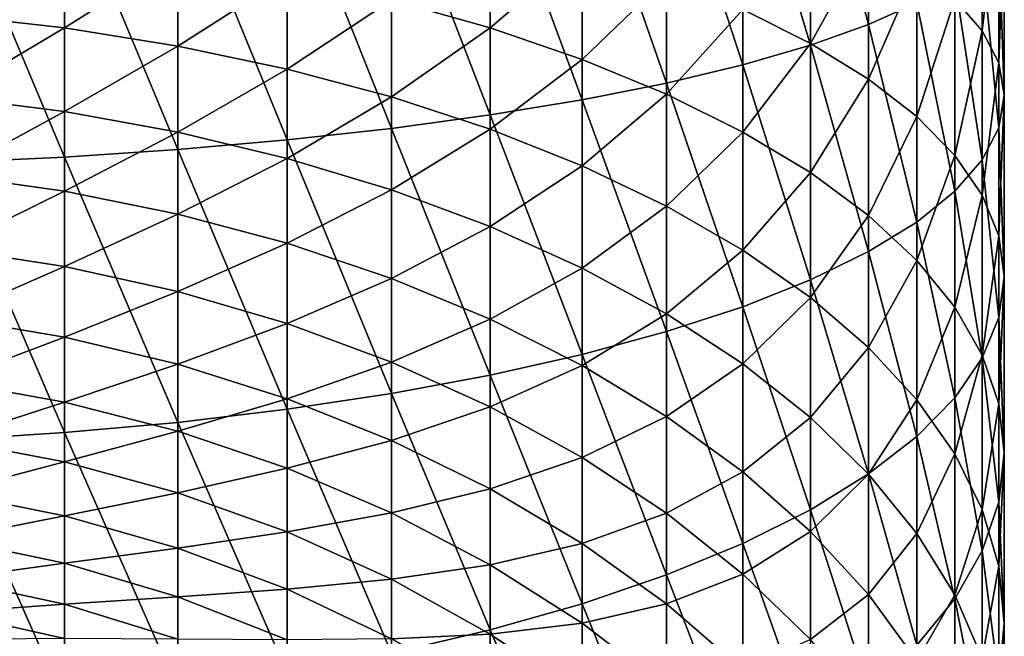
# Model space of a CAD drawing. Header units: metres. Extents: x -25 to 70, y -235 to 25.
# Tile 13 of 89: x 3.65 to 15.25, y -202.37 to -195.1. Entities that reach past the tile are written whole.
import ezdxf

# ---------------------------------------------------------------- set-up
doc = ezdxf.new("R2010")
doc.units = ezdxf.units.M
doc.layers.add('solid_10481012', color=7, linetype='CONTINUOUS')

msp = doc.modelspace()

# ---------------------------------------------------------------- linework, layer by layer
at = {"layer": 'solid_10481012'}
for points in [[(13.651021, -195.153107, 351.678284), (13.651078, -192.434769, 352.123505), (12.96569, -192.588058, 353.344513)], [(13.651021, -195.153107, 351.678284), (14.22005, -194.8974, 350.415344), (13.651078, -192.434769, 352.123505)], [(12.965635, -195.397308, 352.88443), (12.96569, -192.588058, 353.344513), (12.169654, -192.732819, 354.497528)], [(12.965635, -195.397308, 352.88443), (13.651021, -195.153107, 351.678284), (12.96569, -192.588058, 353.344513)], [(12.169629, -195.627899, 354.023407), (12.169654, -192.732819, 354.497528), (11.26987, -192.867813, 355.572815)], [(12.169629, -195.627899, 354.023407), (12.965635, -195.397308, 352.88443), (12.169654, -192.732819, 354.497528)], [(11.269862, -195.842957, 355.085541), (11.26987, -192.867813, 355.572815), (10.273752, -192.991867, 356.560974)], [(11.269862, -195.842957, 355.085541), (12.169629, -195.627899, 354.023407), (11.26987, -192.867813, 355.572815)], [(10.273724, -196.040573, 356.061646), (10.273752, -192.991867, 356.560974), (9.190069, -193.103958, 357.453857)], [(10.273724, -196.040573, 356.061646), (11.269862, -195.842957, 355.085541), (10.273752, -192.991867, 356.560974)], [(9.190018, -196.219147, 356.943634), (9.190069, -193.103958, 357.453857), (8.027981, -193.203125, 358.243713)], [(9.190018, -196.219147, 356.943634), (10.273724, -196.040573, 356.061646), (9.190069, -193.103958, 357.453857)], [(6.797469, -196.513153, 358.395782), (6.797476, -193.288513, 358.923889), (5.508943, -193.35939, 359.488373)], [(6.797469, -196.513153, 358.395782), (8.027942, -196.377121, 357.723877), (6.797476, -193.288513, 358.923889)], [(8.027942, -196.377121, 357.723877), (8.027981, -193.203125, 358.243713), (6.797476, -193.288513, 358.923889)], [(8.027942, -196.377121, 357.723877), (9.190018, -196.219147, 356.943634), (8.027981, -193.203125, 358.243713)], [(14.990118, -195.227112, 341.791229), (14.667705, -194.855255, 340.471466), (14.990161, -193.248169, 342.269623)], [(14.990118, -195.227112, 341.791229), (14.990161, -193.248169, 342.269623), (15.184786, -193.524994, 343.636932)], [(4.173345, -196.714859, 359.391968), (4.173343, -193.415131, 359.932434), (2.802165, -193.455307, 360.252441)], [(5.508951, -196.626053, 358.953369), (5.508943, -193.35939, 359.488373), (4.173343, -193.415131, 359.932434)], [(4.173345, -196.714859, 359.391968), (5.508951, -196.626053, 358.953369), (4.173343, -193.415131, 359.932434)], [(5.508951, -196.626053, 358.953369), (6.797469, -196.513153, 358.395782), (5.508943, -193.35939, 359.488373)], [(2.802157, -196.778854, 359.708069), (4.173345, -196.714859, 359.391968), (2.802165, -193.455307, 360.252441)], [(15.184726, -195.605453, 343.133972), (14.990118, -195.227112, 341.791229), (15.184786, -193.524994, 343.636932)], [(15.184726, -195.605453, 343.133972), (15.184786, -193.524994, 343.636932), (15.249749, -193.80423, 345.016052)], [(12.965504, -195.375183, 336.256256), (12.169568, -194.977234, 335.164429), (12.965573, -193.80986, 336.76123)], [(12.965504, -195.375183, 336.256256), (12.965573, -193.80986, 336.76123), (13.650956, -194.1436, 337.94574)], [(15.249682, -195.987061, 344.488342), (15.184726, -195.605453, 343.133972), (15.249749, -193.80423, 345.016052)], [(15.249682, -195.987061, 344.488342), (15.249749, -193.80423, 345.016052), (15.184786, -194.08345, 346.395203)], [(9.189822, -195.193069, 331.861572), (8.027791, -194.86525, 331.136047), (9.189893, -193.95697, 332.365173)], [(9.189822, -195.193069, 331.861572), (9.189893, -193.95697, 332.365173), (10.273656, -194.265121, 333.210602)], [(15.184726, -196.368668, 345.842743), (15.184786, -194.08345, 346.395203), (14.990161, -194.360291, 347.762512)], [(15.184726, -196.368668, 345.842743), (15.249682, -195.987061, 344.488342), (15.184786, -194.08345, 346.395203)], [(4.173352, -195.192047, 329.073822), (2.802115, -195.037659, 328.790741), (4.17335, -194.16449, 329.585175)], [(4.173352, -195.192047, 329.073822), (4.17335, -194.16449, 329.585175), (5.508984, -194.348679, 329.992798)], [(13.650884, -195.7966, 337.412476), (12.965504, -195.375183, 336.256256), (13.650956, -194.1436, 337.94574)], [(13.650884, -195.7966, 337.412476), (13.650956, -194.1436, 337.94574), (14.220007, -194.493073, 339.186005)], [(5.508996, -195.406189, 329.466492), (4.173352, -195.192047, 329.073822), (5.508984, -194.348679, 329.992798)], [(5.508996, -195.406189, 329.466492), (5.508984, -194.348679, 329.992798), (6.797441, -194.582916, 330.5112)], [(10.273618, -195.563583, 332.681549), (9.189822, -195.193069, 331.861572), (10.273656, -194.265121, 333.210602)], [(10.273618, -195.563583, 332.681549), (10.273656, -194.265121, 333.210602), (11.269843, -194.60614, 334.14624)], [(14.990118, -196.747009, 347.185486), (14.990161, -194.360291, 347.762512), (14.667735, -194.63237, 349.106384)], [(14.990118, -196.747009, 347.185486), (15.184726, -196.368668, 345.842743), (14.990161, -194.360291, 347.762512)], [(6.79743, -195.678543, 329.965912), (5.508996, -195.406189, 329.466492), (6.797441, -194.582916, 330.5112)], [(6.79743, -195.678543, 329.965912), (6.797441, -194.582916, 330.5112), (8.027791, -194.86525, 331.136047)], [(14.21996, -196.237869, 338.623138), (13.650884, -195.7966, 337.412476), (14.220007, -194.493073, 339.186005)], [(14.21996, -196.237869, 338.623138), (14.220007, -194.493073, 339.186005), (14.667705, -194.855255, 340.471466)], [(11.269832, -195.973618, 333.58902), (10.273618, -195.563583, 332.681549), (11.269843, -194.60614, 334.14624)], [(11.269832, -195.973618, 333.58902), (11.269843, -194.60614, 334.14624), (12.169568, -194.977234, 335.164429)], [(14.667705, -197.118851, 348.505249), (14.667735, -194.63237, 349.106384), (14.22005, -194.8974, 350.415344)], [(14.667705, -197.118851, 348.505249), (14.990118, -196.747009, 347.185486), (14.667735, -194.63237, 349.106384)], [(8.027734, -196.006836, 330.567902), (6.79743, -195.678543, 329.965912), (8.027791, -194.86525, 331.136047)], [(8.027734, -196.006836, 330.567902), (8.027791, -194.86525, 331.136047), (9.189822, -195.193069, 331.861572)], [(14.220007, -197.481049, 349.79071), (14.22005, -194.8974, 350.415344), (13.651021, -195.153107, 351.678284)], [(14.66767, -196.69519, 339.877899), (14.21996, -196.237869, 338.623138), (14.667705, -194.855255, 340.471466)], [(14.220007, -197.481049, 349.79071), (14.667705, -197.118851, 348.505249), (14.22005, -194.8974, 350.415344)], [(14.66767, -196.69519, 339.877899), (14.667705, -194.855255, 340.471466), (14.990118, -195.227112, 341.791229)], [(2.802103, -196.003357, 328.216309), (2.802115, -195.037659, 328.790741), (4.173352, -195.192047, 329.073822)], [(12.169534, -196.419846, 334.576569), (11.269832, -195.973618, 333.58902), (12.169568, -194.977234, 335.164429)], [(12.169534, -196.419846, 334.576569), (12.169568, -194.977234, 335.164429), (12.965504, -195.375183, 336.256256)], [(13.650956, -197.830505, 351.030975), (13.651021, -195.153107, 351.678284), (12.965635, -195.397308, 352.88443)], [(13.650956, -197.830505, 351.030975), (14.220007, -197.481049, 349.79071), (13.651021, -195.153107, 351.678284)], [(4.173354, -196.178482, 328.487061), (2.802103, -196.003357, 328.216309), (4.173352, -195.192047, 329.073822)], [(4.173354, -196.178482, 328.487061), (4.173352, -195.192047, 329.073822), (5.508996, -195.406189, 329.466492)], [(9.189749, -196.388031, 331.266876), (8.027734, -196.006836, 330.567902), (9.189822, -195.193069, 331.861572)], [(9.189749, -196.388031, 331.266876), (9.189822, -195.193069, 331.861572), (10.273618, -195.563583, 332.681549)], [(14.99007, -197.164719, 341.166107), (14.66767, -196.69519, 339.877899), (14.990118, -195.227112, 341.791229)], [(14.99007, -197.164719, 341.166107), (14.990118, -195.227112, 341.791229), (15.184726, -195.605453, 343.133972)], [(12.96543, -196.898361, 335.63559), (12.169534, -196.419846, 334.576569), (12.965504, -195.375183, 336.256256)], [(12.965573, -198.164261, 352.215485), (12.965635, -195.397308, 352.88443), (12.169629, -195.627899, 354.023407)], [(12.96543, -196.898361, 335.63559), (12.965504, -195.375183, 336.256256), (13.650884, -195.7966, 337.412476)], [(12.965573, -198.164261, 352.215485), (13.650956, -197.830505, 351.030975), (12.965635, -195.397308, 352.88443)], [(5.509009, -196.421371, 328.862549), (4.173354, -196.178482, 328.487061), (5.508996, -195.406189, 329.466492)], [(5.509009, -196.421371, 328.862549), (5.508996, -195.406189, 329.466492), (6.79743, -195.678543, 329.965912)], [(10.273577, -196.818832, 332.056854), (9.189749, -196.388031, 331.266876), (10.273618, -195.563583, 332.681549)], [(10.273577, -196.818832, 332.056854), (10.273618, -195.563583, 332.681549), (11.269832, -195.973618, 333.58902)], [(12.1696, -198.479416, 353.334015), (12.169629, -195.627899, 354.023407), (11.269862, -195.842957, 355.085541)], [(12.1696, -198.479416, 353.334015), (12.965573, -198.164261, 352.215485), (12.169629, -195.627899, 354.023407)], [(15.184659, -197.642441, 342.476807), (14.99007, -197.164719, 341.166107), (15.184726, -195.605453, 343.133972)], [(15.184659, -197.642441, 342.476807), (15.184726, -195.605453, 343.133972), (15.249682, -195.987061, 344.488342)], [(6.797419, -196.730301, 329.340179), (5.509009, -196.421371, 328.862549), (6.79743, -195.678543, 329.965912)], [(6.797419, -196.730301, 329.340179), (6.79743, -195.678543, 329.965912), (8.027734, -196.006836, 330.567902)], [(11.269853, -198.773315, 354.377106), (11.269862, -195.842957, 355.085541), (10.273724, -196.040573, 356.061646)], [(11.269853, -198.773315, 354.377106), (12.1696, -198.479416, 353.334015), (11.269862, -195.842957, 355.085541)], [(13.650806, -197.40509, 336.75705), (12.96543, -196.898361, 335.63559), (13.650884, -195.7966, 337.412476)], [(13.650806, -197.40509, 336.75705), (13.650884, -195.7966, 337.412476), (14.21996, -196.237869, 338.623138)], [(11.26982, -197.295593, 332.931091), (10.273577, -196.818832, 332.056854), (11.269832, -195.973618, 333.58902)], [(11.26982, -197.295593, 332.931091), (11.269832, -195.973618, 333.58902), (12.169534, -196.419846, 334.576569)], [(2.802091, -196.923401, 327.571259), (2.802103, -196.003357, 328.216309), (4.173354, -196.178482, 328.487061)], [(8.027675, -197.102737, 329.915955), (6.797419, -196.730301, 329.340179), (8.027734, -196.006836, 330.567902)], [(8.027675, -197.102737, 329.915955), (8.027734, -196.006836, 330.567902), (9.189749, -196.388031, 331.266876)], [(10.273691, -199.043396, 355.335663), (10.273724, -196.040573, 356.061646), (9.190018, -196.219147, 356.943634)], [(10.273691, -199.043396, 355.335663), (11.269853, -198.773315, 354.377106), (10.273724, -196.040573, 356.061646)], [(15.249608, -198.124298, 343.798828), (15.184659, -197.642441, 342.476807), (15.249682, -195.987061, 344.488342)], [(15.249608, -198.124298, 343.798828), (15.249682, -195.987061, 344.488342), (15.184726, -196.368668, 345.842743)], [(4.173356, -197.118271, 327.828125), (2.802091, -196.923401, 327.571259), (4.173354, -196.178482, 328.487061)], [(4.173356, -197.118271, 327.828125), (4.173354, -196.178482, 328.487061), (5.509009, -196.421371, 328.862549)], [(9.189959, -199.287445, 356.201782), (9.190018, -196.219147, 356.943634), (8.027942, -196.377121, 357.723877)], [(9.189959, -199.287445, 356.201782), (10.273691, -199.043396, 355.335663), (9.190018, -196.219147, 356.943634)], [(14.21991, -197.935669, 337.931335), (13.650806, -197.40509, 336.75705), (14.21996, -196.237869, 338.623138)], [(14.21991, -197.935669, 337.931335), (14.21996, -196.237869, 338.623138), (14.66767, -196.69519, 339.877899)], [(5.509021, -197.388519, 328.184357), (4.173356, -197.118271, 327.828125), (5.509009, -196.421371, 328.862549)], [(5.509021, -197.388519, 328.184357), (5.509009, -196.421371, 328.862549), (6.797419, -196.730301, 329.340179)], [(8.027896, -199.503342, 356.968048), (8.027942, -196.377121, 357.723877), (6.797469, -196.513153, 358.395782)], [(9.189672, -197.535156, 330.584503), (8.027675, -197.102737, 329.915955), (9.189749, -196.388031, 331.266876)], [(8.027896, -199.503342, 356.968048), (9.189959, -199.287445, 356.201782), (8.027942, -196.377121, 357.723877)], [(9.189672, -197.535156, 330.584503), (9.189749, -196.388031, 331.266876), (10.273577, -196.818832, 332.056854)], [(12.169498, -197.814438, 333.882477), (11.26982, -197.295593, 332.931091), (12.169534, -196.419846, 334.576569)], [(12.169498, -197.814438, 333.882477), (12.169534, -196.419846, 334.576569), (12.96543, -196.898361, 335.63559)], [(15.184659, -198.606155, 345.12088), (15.184726, -196.368668, 345.842743), (14.990118, -196.747009, 347.185486)], [(15.184659, -198.606155, 345.12088), (15.249608, -198.124298, 343.798828), (15.184726, -196.368668, 345.842743)], [(6.79746, -199.68927, 357.62793), (6.797469, -196.513153, 358.395782), (5.508951, -196.626053, 358.953369)], [(6.79746, -199.68927, 357.62793), (8.027896, -199.503342, 356.968048), (6.797469, -196.513153, 358.395782)], [(5.508961, -199.843552, 358.175507), (5.508951, -196.626053, 358.953369), (4.173345, -196.714859, 359.391968)], [(5.508961, -199.843552, 358.175507), (6.79746, -199.68927, 357.62793), (5.508951, -196.626053, 358.953369)], [(2.802148, -200.052353, 358.916595), (4.173346, -199.964905, 358.606171), (2.802157, -196.778854, 359.708069)], [(4.173346, -199.964905, 358.606171), (4.173345, -196.714859, 359.391968), (2.802157, -196.778854, 359.708069)], [(4.173346, -199.964905, 358.606171), (5.508961, -199.843552, 358.175507), (4.173345, -196.714859, 359.391968)], [(6.797408, -197.732315, 328.637512), (5.509021, -197.388519, 328.184357), (6.797419, -196.730301, 329.340179)], [(6.797408, -197.732315, 328.637512), (6.797419, -196.730301, 329.340179), (8.027675, -197.102737, 329.915955)], [(14.667634, -198.48558, 339.148346), (14.21991, -197.935669, 337.931335), (14.66767, -196.69519, 339.877899)], [(14.667634, -198.48558, 339.148346), (14.66767, -196.69519, 339.877899), (14.99007, -197.164719, 341.166107)], [(14.99007, -199.083878, 346.43158), (14.990118, -196.747009, 347.185486), (14.667705, -197.118851, 348.505249)], [(14.99007, -199.083878, 346.43158), (15.184659, -198.606155, 345.12088), (14.990118, -196.747009, 347.185486)], [(10.273536, -198.023849, 331.339996), (9.189672, -197.535156, 330.584503), (10.273577, -196.818832, 332.056854)], [(10.273536, -198.023849, 331.339996), (10.273577, -196.818832, 332.056854), (11.26982, -197.295593, 332.931091)], [(12.965352, -198.370834, 334.90274), (12.169498, -197.814438, 333.882477), (12.96543, -196.898361, 335.63559)], [(12.965352, -198.370834, 334.90274), (12.96543, -196.898361, 335.63559), (13.650806, -197.40509, 336.75705)], [(2.802079, -197.792618, 326.859161), (2.802091, -196.923401, 327.571259), (4.173356, -197.118271, 327.828125)], [(4.173358, -198.006149, 327.100739), (2.802079, -197.792618, 326.859161), (4.173356, -197.118271, 327.828125)], [(4.173358, -198.006149, 327.100739), (4.173356, -197.118271, 327.828125), (5.509021, -197.388519, 328.184357)], [(8.027616, -198.146805, 329.183868), (6.797408, -197.732315, 328.637512), (8.027675, -197.102737, 329.915955)], [(8.027616, -198.146805, 329.183868), (8.027675, -197.102737, 329.915955), (9.189672, -197.535156, 330.584503)], [(14.66767, -199.553406, 347.719788), (14.667705, -197.118851, 348.505249), (14.220007, -197.481049, 349.79071)], [(14.66767, -199.553406, 347.719788), (14.99007, -199.083878, 346.43158), (14.667705, -197.118851, 348.505249)], [(14.99002, -199.05014, 340.397797), (14.667634, -198.48558, 339.148346), (14.99007, -197.164719, 341.166107)], [(14.99002, -199.05014, 340.397797), (14.99007, -197.164719, 341.166107), (15.184659, -197.642441, 342.476807)], [(11.269809, -198.564636, 332.176086), (10.273536, -198.023849, 331.339996), (11.26982, -197.295593, 332.931091)], [(11.269809, -198.564636, 332.176086), (11.26982, -197.295593, 332.931091), (12.169498, -197.814438, 333.882477)], [(5.509034, -198.302246, 327.435699), (4.173358, -198.006149, 327.100739), (5.509021, -197.388519, 328.184357)], [(5.509034, -198.302246, 327.435699), (5.509021, -197.388519, 328.184357), (6.797408, -197.732315, 328.637512)], [(13.650725, -198.960037, 335.983154), (12.965352, -198.370834, 334.90274), (13.650806, -197.40509, 336.75705)], [(13.650725, -198.960037, 335.983154), (13.650806, -197.40509, 336.75705), (14.21991, -197.935669, 337.931335)], [(14.21996, -200.010742, 348.974548), (14.220007, -197.481049, 349.79071), (13.650956, -197.830505, 351.030975)], [(14.21996, -200.010742, 348.974548), (14.66767, -199.553406, 347.719788), (14.220007, -197.481049, 349.79071)], [(9.189596, -198.628036, 329.818207), (8.027616, -198.146805, 329.183868), (9.189672, -197.535156, 330.584503)], [(9.189596, -198.628036, 329.818207), (9.189672, -197.535156, 330.584503), (10.273536, -198.023849, 331.339996)], [(15.184587, -199.624573, 341.669067), (14.99002, -199.05014, 340.397797), (15.184659, -197.642441, 342.476807)], [(15.184587, -199.624573, 341.669067), (15.184659, -197.642441, 342.476807), (15.249608, -198.124298, 343.798828)], [(2.802068, -198.606125, 326.084045), (2.802079, -197.792618, 326.859161), (4.173358, -198.006149, 327.100739)], [(6.797397, -198.678955, 327.861847), (5.509034, -198.302246, 327.435699), (6.797408, -197.732315, 328.637512)], [(6.797397, -198.678955, 327.861847), (6.797408, -197.732315, 328.637512), (8.027616, -198.146805, 329.183868)], [(12.169461, -199.153198, 333.085999), (11.269809, -198.564636, 332.176086), (12.169498, -197.814438, 333.882477)], [(12.169461, -199.153198, 333.085999), (12.169498, -197.814438, 333.882477), (12.965352, -198.370834, 334.90274)], [(13.650884, -200.451996, 350.185211), (13.650956, -197.830505, 351.030975), (12.965573, -198.164261, 352.215485)], [(13.650884, -200.451996, 350.185211), (14.21996, -200.010742, 348.974548), (13.650956, -197.830505, 351.030975)], [(14.219857, -199.576981, 337.114441), (13.650725, -198.960037, 335.983154), (14.21991, -197.935669, 337.931335)], [(14.219857, -199.576981, 337.114441), (14.21991, -197.935669, 337.931335), (14.667634, -198.48558, 339.148346)], [(4.17336, -198.837128, 326.30896), (2.802068, -198.606125, 326.084045), (4.173358, -198.006149, 327.100739)], [(4.17336, -198.837128, 326.30896), (4.173358, -198.006149, 327.100739), (5.509034, -198.302246, 327.435699)], [(10.273494, -199.17186, 330.535034), (9.189596, -198.628036, 329.818207), (10.273536, -198.023849, 331.339996)], [(10.273494, -199.17186, 330.535034), (10.273536, -198.023849, 331.339996), (11.269809, -198.564636, 332.176086)], [(8.027557, -199.133179, 328.375702), (6.797397, -198.678955, 327.861847), (8.027616, -198.146805, 329.183868)], [(8.027557, -199.133179, 328.375702), (8.027616, -198.146805, 329.183868), (9.189596, -198.628036, 329.818207)], [(12.965504, -200.873413, 351.341431), (12.965573, -198.164261, 352.215485), (12.1696, -198.479416, 353.334015)], [(12.965504, -200.873413, 351.341431), (13.650884, -200.451996, 350.185211), (12.965573, -198.164261, 352.215485)], [(15.249529, -200.203979, 342.951385), (15.184587, -199.624573, 341.669067), (15.249608, -198.124298, 343.798828)], [(15.249529, -200.203979, 342.951385), (15.249608, -198.124298, 343.798828), (15.184659, -198.606155, 345.12088)], [(5.509047, -199.157394, 326.620789), (4.17336, -198.837128, 326.30896), (5.509034, -198.302246, 327.435699)], [(5.509047, -199.157394, 326.620789), (5.509034, -198.302246, 327.435699), (6.797397, -198.678955, 327.861847)], [(12.965272, -199.784363, 334.061798), (12.169461, -199.153198, 333.085999), (12.965352, -198.370834, 334.90274)], [(12.965272, -199.784363, 334.061798), (12.965352, -198.370834, 334.90274), (13.650725, -198.960037, 335.983154)], [(12.169568, -201.271362, 352.433258), (12.1696, -198.479416, 353.334015), (11.269853, -198.773315, 354.377106)], [(12.169568, -201.271362, 352.433258), (12.965504, -200.873413, 351.341431), (12.1696, -198.479416, 353.334015)], [(14.667596, -200.21637, 338.286896), (14.219857, -199.576981, 337.114441), (14.667634, -198.48558, 339.148346)], [(14.667596, -200.21637, 338.286896), (14.667634, -198.48558, 339.148346), (14.99002, -199.05014, 340.397797)], [(2.802057, -199.359375, 325.250244), (2.802068, -198.606125, 326.084045), (4.17336, -198.837128, 326.30896)], [(9.18952, -199.660538, 328.97229), (8.027557, -199.133179, 328.375702), (9.189596, -198.628036, 329.818207)], [(9.18952, -199.660538, 328.97229), (9.189596, -198.628036, 329.818207), (10.273494, -199.17186, 330.535034)], [(11.269797, -199.773666, 331.328278), (10.273494, -199.17186, 330.535034), (11.269809, -198.564636, 332.176086)], [(11.269797, -199.773666, 331.328278), (11.269809, -198.564636, 332.176086), (12.169461, -199.153198, 333.085999)], [(15.184587, -200.783386, 344.233704), (15.184659, -198.606155, 345.12088), (14.99007, -199.083878, 346.43158)], [(15.184587, -200.783386, 344.233704), (15.249529, -200.203979, 342.951385), (15.184659, -198.606155, 345.12088)], [(6.797387, -199.564926, 327.017578), (5.509047, -199.157394, 326.620789), (6.797397, -198.678955, 327.861847)], [(6.797387, -199.564926, 327.017578), (6.797397, -198.678955, 327.861847), (8.027557, -199.133179, 328.375702)], [(4.173362, -199.606537, 325.457245), (2.802057, -199.359375, 325.250244), (4.17336, -198.837128, 326.30896)], [(4.173362, -199.606537, 325.457245), (4.17336, -198.837128, 326.30896), (5.509047, -199.157394, 326.620789)], [(11.269843, -201.642456, 353.451447), (11.269853, -198.773315, 354.377106), (10.273691, -199.043396, 355.335663)], [(11.269843, -201.642456, 353.451447), (12.169568, -201.271362, 352.433258), (11.269853, -198.773315, 354.377106)], [(13.650641, -200.452744, 335.095123), (12.965272, -199.784363, 334.061798), (13.650725, -198.960037, 335.983154)], [(13.650641, -200.452744, 335.095123), (13.650725, -198.960037, 335.983154), (14.219857, -199.576981, 337.114441)], [(10.273656, -201.983475, 354.387054), (10.273691, -199.043396, 355.335663), (9.189959, -199.287445, 356.201782)], [(10.273656, -201.983475, 354.387054), (11.269843, -201.642456, 353.451447), (10.273691, -199.043396, 355.335663)], [(14.989966, -200.872818, 339.490631), (14.667596, -200.21637, 338.286896), (14.99002, -199.05014, 340.397797)], [(14.99002, -201.357803, 345.504974), (14.99007, -199.083878, 346.43158), (14.66767, -199.553406, 347.719788)], [(14.989966, -200.872818, 339.490631), (14.99002, -199.05014, 340.397797), (15.184587, -199.624573, 341.669067)], [(14.99002, -201.357803, 345.504974), (15.184587, -200.783386, 344.233704), (14.99007, -199.083878, 346.43158)], [(5.509058, -199.949203, 325.744202), (4.173362, -199.606537, 325.457245), (5.509047, -199.157394, 326.620789)], [(5.509058, -199.949203, 325.744202), (5.509047, -199.157394, 326.620789), (6.797387, -199.564926, 327.017578)], [(8.0275, -200.056335, 327.496033), (6.797387, -199.564926, 327.017578), (8.027557, -199.133179, 328.375702)], [(8.0275, -200.056335, 327.496033), (8.027557, -199.133179, 328.375702), (9.18952, -199.660538, 328.97229)], [(10.273453, -200.256439, 329.646393), (9.18952, -199.660538, 328.97229), (10.273494, -199.17186, 330.535034)], [(10.273453, -200.256439, 329.646393), (10.273494, -199.17186, 330.535034), (11.269797, -199.773666, 331.328278)], [(12.169424, -200.428635, 332.19162), (11.269797, -199.773666, 331.328278), (12.169461, -199.153198, 333.085999)], [(12.169424, -200.428635, 332.19162), (12.169461, -199.153198, 333.085999), (12.965272, -199.784363, 334.061798)], [(9.189893, -202.291626, 355.232513), (9.189959, -199.287445, 356.201782), (8.027896, -199.503342, 356.968048)], [(9.189893, -202.291626, 355.232513), (10.273656, -201.983475, 354.387054), (9.189959, -199.287445, 356.201782)], [(2.802047, -200.048141, 324.362427), (2.802057, -199.359375, 325.250244), (4.173362, -199.606537, 325.457245)], [(6.797377, -200.385254, 326.109375), (5.509058, -199.949203, 325.744202), (6.797387, -199.564926, 327.017578)], [(6.797377, -200.385254, 326.109375), (6.797387, -199.564926, 327.017578), (8.0275, -200.056335, 327.496033)], [(8.027845, -202.564255, 355.980499), (8.027896, -199.503342, 356.968048), (6.79746, -199.68927, 357.62793)], [(8.027845, -202.564255, 355.980499), (9.189893, -202.291626, 355.232513), (8.027896, -199.503342, 356.968048)], [(14.219803, -201.152573, 336.177063), (13.650641, -200.452744, 335.095123), (14.219857, -199.576981, 337.114441)], [(14.219803, -201.152573, 336.177063), (14.219857, -199.576981, 337.114441), (14.667596, -200.21637, 338.286896)], [(14.667634, -201.922379, 346.754425), (14.66767, -199.553406, 347.719788), (14.21996, -200.010742, 348.974548)], [(14.667634, -201.922379, 346.754425), (14.99002, -201.357803, 345.504974), (14.66767, -199.553406, 347.719788)], [(4.173364, -200.310089, 324.550323), (2.802047, -200.048141, 324.362427), (4.173362, -199.606537, 325.457245)], [(4.173364, -200.310089, 324.550323), (4.173362, -199.606537, 325.457245), (5.509058, -199.949203, 325.744202)], [(6.797451, -202.799026, 356.624634), (6.79746, -199.68927, 357.62793), (5.508961, -199.843552, 358.175507)], [(6.797451, -202.799026, 356.624634), (8.027845, -202.564255, 355.980499), (6.79746, -199.68927, 357.62793)], [(9.189446, -200.626877, 328.051514), (8.0275, -200.056335, 327.496033), (9.18952, -199.660538, 328.97229)], [(9.189446, -200.626877, 328.051514), (9.18952, -199.660538, 328.97229), (10.273453, -200.256439, 329.646393)], [(15.184512, -201.54071, 340.715363), (14.989966, -200.872818, 339.490631), (15.184587, -199.624573, 341.669067)], [(15.184512, -201.54071, 340.715363), (15.184587, -199.624573, 341.669067), (15.249529, -200.203979, 342.951385)], [(11.269785, -200.915878, 330.392395), (10.273453, -200.256439, 329.646393), (11.269797, -199.773666, 331.328278)], [(11.269785, -200.915878, 330.392395), (11.269797, -199.773666, 331.328278), (12.169424, -200.428635, 332.19162)], [(12.965192, -201.131027, 333.117462), (12.169424, -200.428635, 332.19162), (12.965272, -199.784363, 334.061798)], [(12.965192, -201.131027, 333.117462), (12.965272, -199.784363, 334.061798), (13.650641, -200.452744, 335.095123)], [(5.508972, -202.993835, 357.159149), (5.508961, -199.843552, 358.175507), (4.173346, -199.964905, 358.606171)], [(5.508972, -202.993835, 357.159149), (6.797451, -202.799026, 356.624634), (5.508961, -199.843552, 358.175507)], [(4.173348, -203.147049, 357.579468), (4.173346, -199.964905, 358.606171), (2.802148, -200.052353, 358.916595)], [(4.173348, -203.147049, 357.579468), (5.508972, -202.993835, 357.159149), (4.173346, -199.964905, 358.606171)], [(5.509069, -200.673218, 324.810822), (4.173364, -200.310089, 324.550323), (5.509058, -199.949203, 325.744202)], [(5.509069, -200.673218, 324.810822), (5.509058, -199.949203, 325.744202), (6.797377, -200.385254, 326.109375)], [(14.21991, -202.472275, 347.971436), (14.21996, -200.010742, 348.974548), (13.650884, -200.451996, 350.185211)], [(14.21991, -202.472275, 347.971436), (14.667634, -201.922379, 346.754425), (14.21996, -200.010742, 348.974548)], [(2.802037, -200.668564, 323.425568), (2.802047, -200.048141, 324.362427), (4.173364, -200.310089, 324.550323)], [(2.802138, -203.257477, 357.882446), (4.173348, -203.147049, 357.579468), (2.802148, -200.052353, 358.916595)], [(8.027446, -200.911118, 326.549744), (6.797377, -200.385254, 326.109375), (8.0275, -200.056335, 327.496033)], [(8.027446, -200.911118, 326.549744), (8.0275, -200.056335, 327.496033), (9.189446, -200.626877, 328.051514)], [(10.273413, -201.271515, 328.679138), (9.189446, -200.626877, 328.051514), (10.273453, -200.256439, 329.646393)], [(10.273413, -201.271515, 328.679138), (10.273453, -200.256439, 329.646393), (11.269785, -200.915878, 330.392395)], [(14.667557, -201.877869, 337.298401), (14.219803, -201.152573, 336.177063), (14.667596, -200.21637, 338.286896)], [(14.667557, -201.877869, 337.298401), (14.667596, -200.21637, 338.286896), (14.989966, -200.872818, 339.490631)], [(15.249446, -202.214432, 341.950714), (15.184512, -201.54071, 340.715363), (15.249529, -200.203979, 342.951385)], [(15.249446, -202.214432, 341.950714), (15.249529, -200.203979, 342.951385), (15.184587, -200.783386, 344.233704)], [(4.173366, -200.943817, 323.593353), (2.802037, -200.668564, 323.425568), (4.173364, -200.310089, 324.550323)], [(4.173366, -200.943817, 323.593353), (4.173364, -200.310089, 324.550323), (5.509069, -200.673218, 324.810822)], [(6.797367, -201.135345, 325.142334), (5.509069, -200.673218, 324.810822), (6.797377, -200.385254, 326.109375)], [(6.797367, -201.135345, 325.142334), (6.797377, -200.385254, 326.109375), (8.027446, -200.911118, 326.549744)], [(12.169388, -201.633591, 331.204315), (11.269785, -200.915878, 330.392395), (12.169424, -200.428635, 332.19162)], [(12.169388, -201.633591, 331.204315), (12.169424, -200.428635, 332.19162), (12.965192, -201.131027, 333.117462)], [(13.650558, -201.874832, 334.0979), (12.965192, -201.131027, 333.117462), (13.650641, -200.452744, 335.095123)], [(13.650806, -203.002869, 349.145691), (13.650884, -200.451996, 350.185211), (12.965504, -200.873413, 351.341431)], [(13.650558, -201.874832, 334.0979), (13.650641, -200.452744, 335.095123), (14.219803, -201.152573, 336.177063)], [(13.650806, -203.002869, 349.145691), (14.21991, -202.472275, 347.971436), (13.650884, -200.451996, 350.185211)], [(2.80203, -201.217163, 322.444885), (2.802037, -200.668564, 323.425568), (4.173366, -200.943817, 323.593353)], [(5.509079, -201.325378, 323.825897), (4.173366, -200.943817, 323.593353), (5.509069, -200.673218, 324.810822)], [(5.509079, -201.325378, 323.825897), (5.509069, -200.673218, 324.810822), (6.797367, -201.135345, 325.142334)], [(9.189376, -201.521622, 327.061005), (8.027446, -200.911118, 326.549744), (9.189446, -200.626877, 328.051514)], [(9.189376, -201.521622, 327.061005), (9.189446, -200.626877, 328.051514), (10.273413, -201.271515, 328.679138)], [(15.184512, -202.888138, 343.186096), (15.184587, -200.783386, 344.233704), (14.99002, -201.357803, 345.504974)], [(15.184512, -202.888138, 343.186096), (15.249446, -202.214432, 341.950714), (15.184587, -200.783386, 344.233704)], [(4.173367, -201.504181, 322.591614), (2.80203, -201.217163, 322.444885), (4.173366, -200.943817, 323.593353)], [(4.173367, -201.504181, 322.591614), (4.173366, -200.943817, 323.593353), (5.509079, -201.325378, 323.825897)], [(8.027395, -201.692703, 325.542175), (6.797367, -201.135345, 325.142334), (8.027446, -200.911118, 326.549744)], [(8.027395, -201.692703, 325.542175), (8.027446, -200.911118, 326.549744), (9.189376, -201.521622, 327.061005)], [(11.269773, -201.984879, 329.373688), (10.273413, -201.271515, 328.679138), (11.269785, -200.915878, 330.392395)], [(11.269773, -201.984879, 329.373688), (11.269785, -200.915878, 330.392395), (12.169388, -201.633591, 331.204315)], [(12.96543, -203.509598, 350.267151), (12.965504, -200.873413, 351.341431), (12.169568, -201.271362, 352.433258)], [(12.96543, -203.509598, 350.267151), (13.650806, -203.002869, 349.145691), (12.965504, -200.873413, 351.341431)], [(14.989911, -202.622513, 338.449615), (14.667557, -201.877869, 337.298401), (14.989966, -200.872818, 339.490631)], [(14.989911, -202.622513, 338.449615), (14.989966, -200.872818, 339.490631), (15.184512, -201.54071, 340.715363)], [(6.797359, -201.810989, 324.121918), (5.509079, -201.325378, 323.825897), (6.797367, -201.135345, 325.142334)], [(6.797359, -201.810989, 324.121918), (6.797367, -201.135345, 325.142334), (8.027395, -201.692703, 325.542175)], [(12.965112, -202.403275, 332.075043), (12.169388, -201.633591, 331.204315), (12.965192, -201.131027, 333.117462)], [(12.965112, -202.403275, 332.075043), (12.965192, -201.131027, 333.117462), (13.650558, -201.874832, 334.0979)], [(14.219748, -202.653641, 335.124481), (13.650558, -201.874832, 334.0979), (14.219803, -201.152573, 336.177063)], [(14.219748, -202.653641, 335.124481), (14.219803, -201.152573, 336.177063), (14.667557, -201.877869, 337.298401)], [(2.802023, -201.690857, 321.425934), (2.80203, -201.217163, 322.444885), (4.173367, -201.504181, 322.591614)], [(10.273374, -202.211395, 327.638672), (9.189376, -201.521622, 327.061005), (10.273413, -201.271515, 328.679138)], [(10.273374, -202.211395, 327.638672), (10.273413, -201.271515, 328.679138), (11.269773, -201.984879, 329.373688)], [(12.169534, -203.988113, 351.326172), (12.169568, -201.271362, 352.433258), (11.269843, -201.642456, 353.451447)], [(12.169534, -203.988113, 351.326172), (12.96543, -203.509598, 350.267151), (12.169568, -201.271362, 352.433258)], [(5.509088, -201.902023, 322.794952), (4.173367, -201.504181, 322.591614), (5.509079, -201.325378, 323.825897)], [(5.509088, -201.902023, 322.794952), (5.509079, -201.325378, 323.825897), (6.797359, -201.810989, 324.121918)], [(14.989966, -203.556046, 344.410828), (14.99002, -201.357803, 345.504974), (14.667634, -201.922379, 346.754425)], [(14.989966, -203.556046, 344.410828), (15.184512, -202.888138, 343.186096), (14.99002, -201.357803, 345.504974)], [(4.173368, -201.988037, 321.550751), (2.802023, -201.690857, 321.425934), (4.173367, -201.504181, 322.591614)], [(4.173368, -201.988037, 321.550751), (4.173367, -201.504181, 322.591614), (5.509088, -201.902023, 322.794952)], [(9.18931, -202.339783, 326.006348), (8.027395, -201.692703, 325.542175), (9.189376, -201.521622, 327.061005)], [(9.18931, -202.339783, 326.006348), (9.189376, -201.521622, 327.061005), (10.273374, -202.211395, 327.638672)], [(15.184435, -203.380157, 339.620972), (14.989911, -202.622513, 338.449615), (15.184512, -201.54071, 340.715363)], [(15.184435, -203.380157, 339.620972), (15.184512, -201.54071, 340.715363), (15.249446, -202.214432, 341.950714)], [(11.269832, -204.434326, 352.313721), (11.269843, -201.642456, 353.451447), (10.273656, -201.983475, 354.387054)], [(12.169352, -202.761307, 330.129639), (11.269773, -201.984879, 329.373688), (12.169388, -201.633591, 331.204315)], [(11.269832, -204.434326, 352.313721), (12.169534, -203.988113, 351.326172), (11.269843, -201.642456, 353.451447)], [(12.169352, -202.761307, 330.129639), (12.169388, -201.633591, 331.204315), (12.965112, -202.403275, 332.075043)], [(2.802018, -202.086975, 320.374359), (2.802023, -201.690857, 321.425934), (4.173368, -201.988037, 321.550751)], [(8.027349, -202.396729, 324.478943), (6.797359, -201.810989, 324.121918), (8.027395, -201.692703, 325.542175)], [(8.027349, -202.396729, 324.478943), (8.027395, -201.692703, 325.542175), (9.18931, -202.339783, 326.006348)], [(6.797351, -202.408417, 323.053802), (5.509088, -201.902023, 322.794952), (6.797359, -201.810989, 324.121918)], [(6.797351, -202.408417, 323.053802), (6.797359, -201.810989, 324.121918), (8.027349, -202.396729, 324.478943)], [(13.650474, -203.218353, 332.997101), (12.965112, -202.403275, 332.075043), (13.650558, -201.874832, 334.0979)], [(13.650474, -203.218353, 332.997101), (13.650558, -201.874832, 334.0979), (14.219748, -202.653641, 335.124481)], [(14.667517, -203.460785, 336.188385), (14.219748, -202.653641, 335.124481), (14.667557, -201.877869, 337.298401)], [(14.667517, -203.460785, 336.188385), (14.667557, -201.877869, 337.298401), (14.989911, -202.622513, 338.449615)], [(4.173369, -202.39267, 320.476624), (2.802018, -202.086975, 320.374359), (4.173368, -201.988037, 321.550751)], [(5.509095, -202.399948, 321.723755), (4.173368, -201.988037, 321.550751), (5.509088, -201.902023, 322.794952)], [(4.173369, -202.39267, 320.476624), (4.173368, -201.988037, 321.550751), (5.509095, -202.399948, 321.723755)], [(5.509095, -202.399948, 321.723755), (5.509088, -201.902023, 322.794952), (6.797351, -202.408417, 323.053802)], [(10.273618, -204.84436, 353.221191), (10.273656, -201.983475, 354.387054), (9.189893, -202.291626, 355.232513)], [(11.269763, -202.974701, 328.277893), (10.273374, -202.211395, 327.638672), (11.269773, -201.984879, 329.373688)], [(10.273618, -204.84436, 353.221191), (11.269832, -204.434326, 352.313721), (10.273656, -201.983475, 354.387054)], [(11.269763, -202.974701, 328.277893), (11.269773, -201.984879, 329.373688), (12.169352, -202.761307, 330.129639)], [(14.667596, -204.212479, 345.614563), (14.667634, -201.922379, 346.754425), (14.21991, -202.472275, 347.971436)], [(14.667596, -204.212479, 345.614563), (14.989966, -203.556046, 344.410828), (14.667634, -201.922379, 346.754425)], [(2.802015, -202.40332, 319.296112), (2.802018, -202.086975, 320.374359), (4.173369, -202.39267, 320.476624)], [(10.273338, -203.070816, 326.530792), (9.18931, -202.339783, 326.006348), (10.273374, -202.211395, 327.638672)], [(10.273338, -203.070816, 326.530792), (10.273374, -202.211395, 327.638672), (11.269763, -202.974701, 328.277893)], [(15.24936, -204.144394, 340.80249), (15.184435, -203.380157, 339.620972), (15.249446, -202.214432, 341.950714)], [(15.24936, -204.144394, 340.80249), (15.249446, -202.214432, 341.950714), (15.184512, -202.888138, 343.186096)], [(9.189251, -203.076736, 324.893463), (8.027349, -202.396729, 324.478943), (9.18931, -202.339783, 326.006348)], [(9.189822, -205.21489, 354.041199), (9.189893, -202.291626, 355.232513), (8.027845, -202.564255, 355.980499)], [(9.189251, -203.076736, 324.893463), (9.18931, -202.339783, 326.006348), (10.273338, -203.070816, 326.530792)], [(9.189822, -205.21489, 354.041199), (10.273618, -204.84436, 353.221191), (9.189893, -202.291626, 355.232513)]]:
    msp.add_3dface(points, dxfattribs=at)

doc.saveas('drawing.dxf')
